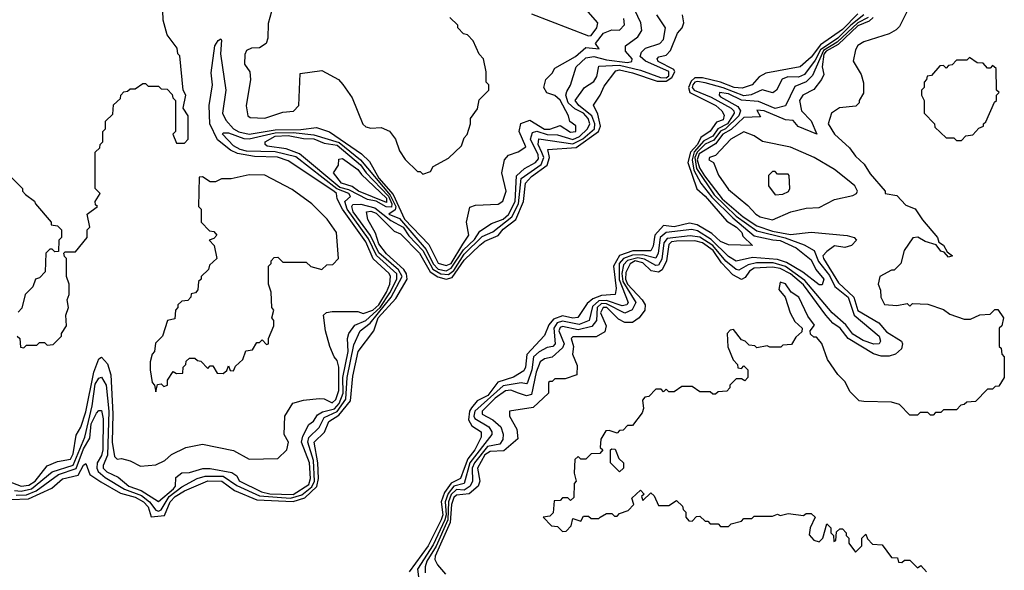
# Model space of a CAD drawing. Extents: x 2668140 to 2765664, y 823621 to 955240.
# Tile 93 of 256: x 2711249 to 2715050, y 847310 to 849437. Entities that reach past the tile are written whole.
import ezdxf

# ---------------------------------------------------------------- set-up
doc = ezdxf.new("R2010")
doc.units = 0

msp = doc.modelspace()

# ---------------------------------------------------------------- linework, layer by layer
at = {"layer": '0CON02XD'}
for points in [[(2711228.6, 847618.6), (2711255, 847615.5), (2711295, 847624.6), (2711375, 847690), (2711455, 847716.9), (2711500.5, 847825), (2711528.5, 847945), (2711540.5, 848029.5), (2711555, 848052), (2711565, 848056.7), (2711582.9, 848025), (2711593.8, 847925), (2711587.5, 847755), (2711570.8, 847715), (2711570.8, 847705), (2711585, 847690.8), (2711629.7, 847669.7), (2711670, 847635), (2711718.5, 847618.5), (2711785, 847576), (2711843.1, 847625), (2711850.6, 847635), (2711851.7, 847668.3), (2711875, 847686.7), (2711905, 847687.5), (2711956.2, 847703.8), (2711985, 847704), (2712067.7, 847687.7), (2712087.5, 847675), (2712096.1, 847656.1), (2712182.8, 847612.8), (2712215, 847605.4), (2712305, 847602.7), (2712365, 847641.4), (2712372.2, 847665), (2712368.2, 847725), (2712336.9, 847805), (2712341.5, 847828.5), (2712365, 847873.3), (2712383.9, 847886.1), (2712399.1, 847910.9), (2712417.5, 847922.5), (2712465, 847933.6), (2712482.1, 847955), (2712497.7, 847995), (2712497.1, 848055), (2712517.1, 848155), (2712514, 848205), (2712520, 848225), (2712543.5, 848256.5), (2712585, 848274.4), (2712640.3, 848325), (2712678.6, 848381.4), (2712705.5, 848435), (2712705.5, 848455), (2712626.2, 848526.2), (2712595, 848590.6), (2712512.9, 848705), (2712504.3, 848735), (2712525.9, 848754.1), (2712519.4, 848765), (2712473.5, 848783.5), (2712315, 848906.4), (2712235, 848926.2), (2712125, 848928.9), (2712100, 848935), (2712075, 848950), (2712032.5, 848995), (2712035, 849000), (2712055, 849000), (2712115, 848978.1), (2712135, 848976.7), (2712235, 849000.3), (2712305, 849000.8), (2712385, 848992.3), (2712482.6, 848962.6), (2712565.3, 848895.3), (2712679.6, 848759.6), (2712700.9, 848715), (2712698.1, 848701.9), (2712674.4, 848685), (2712715, 848669.2), (2712818.7, 848548.7), (2712845, 848494.4), (2712865, 848473.8), (2712895, 848467.3), (2712915, 848476.5), (2712962.1, 848547.9), (2713005, 848588.1), (2713025, 848620), (2713070.5, 848649.5), (2713115, 848665.7), (2713136.4, 848683.7), (2713161.5, 848735), (2713166.4, 848833.6), (2713198.2, 848861.8), (2713240.8, 848885), (2713251.3, 848898.7), (2713251.1, 848915), (2713221.1, 848975), (2713228.5, 849001.5), (2713245, 849006.5), (2713285, 848993.6), (2713325, 848992.5), (2713385, 848973.6), (2713410, 848985), (2713440.8, 849015), (2713449.4, 849035), (2713443.1, 849055), (2713425.7, 849075), (2713392.6, 849092.6), (2713366.9, 849115), (2713357.5, 849145), (2713361.2, 849158.8), (2713375.9, 849184.1), (2713397.5, 849255), (2713435, 849288.8), (2713465.7, 849294.3), (2713515, 849281.5), (2713595, 849271.9), (2713612.5, 849275), (2713613.3, 849285), (2713587.5, 849315), (2713587.5, 849335), (2713635, 849370), (2713651.2, 849395), (2713646.7, 849425), (2713613.3, 849495)], [(2712233.6, 849516.4), (2712208.3, 849421.7), (2712207.5, 849365), (2712200, 849345), (2712175, 849327.5), (2712143.6, 849326.4), (2712125, 849317.5), (2712118.3, 849301.7), (2712117.5, 849265), (2712137.5, 849235), (2712140, 849205), (2712123.6, 849103.6), (2712130, 849065), (2712138.3, 849058.3), (2712195, 849056.7), (2712265, 849080), (2712306.1, 849083.9), (2712326.7, 849105), (2712331.7, 849228.3), (2712415, 849240), (2712480, 849205), (2712496.4, 849186.4), (2712532.5, 849135), (2712573.6, 849033.6), (2712585, 849022.5), (2712605, 849017.5), (2712645, 849020), (2712676.4, 849006.4), (2712700, 848975), (2712715, 848930), (2712737, 848897), (2712785, 848850), (2712795, 848850), (2712805, 848840), (2712835, 848850), (2712845, 848870), (2712905, 848902.5), (2712955, 848950), (2712965, 848980), (2712977, 848993), (2712990, 849035), (2712990, 849055), (2713017, 849093), (2713023, 849127), (2713060, 849165), (2713060, 849185), (2713050, 849195), (2713050, 849235), (2713040, 849285), (2713023, 849303), (2713000, 849355), (2712978.3, 849378.3), (2712961.7, 849381.7), (2712940, 849405), (2712940, 849415), (2712910, 849445)], [(2711240, 848215), (2711250, 848205), (2711251.7, 848171.7), (2711265, 848170), (2711275, 848180), (2711315, 848180), (2711325, 848190), (2711345, 848190), (2711355, 848180), (2711378.3, 848181.7), (2711410, 848215), (2711410, 848225), (2711430, 848255), (2711427.5, 848295), (2711437.5, 848325), (2711432.5, 848355), (2711440, 848375), (2711440, 848415), (2711430, 848445), (2711430, 848515), (2711421.7, 848521.7), (2711420, 848535), (2711425, 848540), (2711465, 848540), (2711510, 848595), (2711510, 848625), (2711520, 848635), (2711510, 848685), (2711550, 848715), (2711541.7, 848721.7), (2711540, 848735), (2711560, 848765), (2711540, 848785), (2711540, 848925), (2711558.3, 848941.7), (2711560, 848955), (2711570, 848965), (2711570, 849005), (2711580, 849015), (2711580, 849045), (2711608.3, 849071.7), (2711611.7, 849108.3), (2711638.3, 849131.7), (2711640, 849145), (2711651.7, 849158.3), (2711665, 849160), (2711675, 849170), (2711695, 849170), (2711725, 849190), (2711735, 849190), (2711745, 849180), (2711785, 849180), (2711795, 849170), (2711818.3, 849168.3), (2711838.3, 849148.3), (2711840, 849135), (2711850, 849125), (2711850, 849005), (2711840, 848995), (2711855, 848960), (2711885, 848960), (2711900, 848975), (2711900, 849065), (2711880, 849095), (2711890, 849145), (2711880, 849165), (2711867, 849297), (2711860, 849305), (2711857, 849327), (2711818.3, 849378.3), (2711802.5, 849435), (2711801.7, 849471.7)], [(2714485, 849458.8), (2714425, 849398.1), (2714340.8, 849339.2), (2714305, 849292), (2714262.5, 849255), (2714130, 849230), (2714103.6, 849216.4), (2714076.7, 849185), (2714038.3, 849171.7), (2714007.5, 849175), (2713955, 849195.8), (2713885, 849212.7), (2713855, 849212.3), (2713841, 849199), (2713830.4, 849175), (2713836, 849156), (2713936.7, 849105), (2713960, 849085), (2713968.3, 849068.3), (2713965, 849050), (2713938.8, 849041.2), (2713915, 849006.2), (2713878.2, 848981.8), (2713866.2, 848955), (2713838.2, 848925), (2713828.9, 848885), (2713863.2, 848783.2), (2713895.7, 848755), (2713978.3, 848658.3), (2714016.2, 848635), (2714036.2, 848615), (2714041.2, 848601.2), (2714077.5, 848565), (2713985, 848567.5), (2713955, 848580), (2713921.2, 848611.2), (2713864.5, 848644.5), (2713835, 848650.8), (2713775, 848637.1), (2713735, 848642), (2713700.8, 848605), (2713695, 848562.5), (2713685.6, 848544.4), (2713615.5, 848544.5), (2713564.4, 848525.6), (2713541.9, 848485), (2713551.2, 848398.8), (2713547.5, 848375), (2713495, 848371.9), (2713461.7, 848358.3), (2713440, 848340), (2713403.9, 848286.1), (2713385, 848284.3), (2713345, 848293.1), (2713309.8, 848280.2), (2713291.5, 848258.5), (2713275, 848216.7), (2713206.6, 848143.4), (2713202, 848095), (2713195, 848080), (2713155, 848056.7), (2713095, 848037.5), (2713056.4, 847985), (2713015.5, 847964.5), (2712992.7, 847937.3), (2712985.4, 847924.6), (2712981.7, 847891.7), (2712995, 847868), (2713030, 847845), (2713030.8, 847825), (2713005.6, 847775), (2712978.7, 847741.3), (2712965, 847703.3), (2712950.8, 847665), (2712915, 847647.1), (2712889.5, 847610.5), (2712876.4, 847575), (2712882.2, 847525), (2712876.2, 847505), (2712825.5, 847405), (2712752.9, 847305)], [(2713225, 849458.8), (2713445, 849373.8), (2713455, 849375.7), (2713476.9, 849405), (2713481.2, 849425), (2713435, 849477.5)], [(2714685, 849490), (2714645, 849410), (2714633, 849397), (2714605, 849382.5), (2714508.3, 849351.7), (2714485, 849337.5), (2714475, 849320), (2714467, 849277), (2714497.5, 849225), (2714507, 849193), (2714507, 849153), (2714490, 849125), (2714490, 849115), (2714477, 849103), (2714413.6, 849096.4), (2714382.5, 849075), (2714370, 849035), (2714394, 848995), (2714452.4, 848942.4), (2714475, 848909.2), (2714508.6, 848878.6), (2714531.9, 848841.9), (2714590, 848775), (2714590, 848765), (2714635, 848758), (2714670, 848720), (2714706.2, 848706.2), (2714733.9, 848663.9), (2714792.5, 848595), (2714797.5, 848577.5), (2714815.9, 848565.9), (2714830, 848540), (2714850, 848525), (2714835, 848520), (2714818.3, 848538.3), (2714805, 848542.5), (2714787.5, 848567.5), (2714745, 848580), (2714716.4, 848596.4), (2714696.4, 848593.6), (2714663.3, 848545), (2714650, 848495), (2714625, 848470), (2714615, 848470), (2714570, 848445), (2714562.5, 848415), (2714571.7, 848391.7), (2714573.3, 848365), (2714587, 848337), (2714635, 848332.5), (2714675, 848340), (2714685, 848330), (2714695, 848340), (2714755, 848337.5), (2714815, 848317.5), (2714839.3, 848299.3), (2714895, 848280), (2714919.3, 848280.7), (2714955, 848297.5), (2714995, 848300), (2715013, 848317), (2715025, 848317.5), (2715047.5, 848285), (2715040, 848255), (2715030, 848245), (2715030, 848175), (2715038.3, 848168.3), (2715040, 848145), (2715050, 848135), (2715050, 848055), (2715028.3, 848021.7), (2715015, 848020), (2715005, 848010), (2714985, 848010), (2714938.3, 847961.7), (2714905, 847960), (2714895, 847950), (2714881.7, 847948.3), (2714865, 847930), (2714815, 847930), (2714805, 847920), (2714785, 847920), (2714775, 847910), (2714765, 847910), (2714755, 847920), (2714725, 847920), (2714715, 847910), (2714685, 847910), (2714645, 847950), (2714615, 847960), (2714508.3, 847961.7), (2714490, 847965), (2714455, 848000), (2714435, 848040), (2714407, 848067), (2714367.5, 848125), (2714346.1, 848186.1), (2714325, 848210), (2714315, 848210), (2714301.7, 848221.7), (2714300, 848235), (2714317, 848257), (2714291.7, 848291.7), (2714256.7, 848365), (2714226.7, 848385), (2714205, 848416.2), (2714185, 848422.5), (2714180, 848395), (2714203.8, 848365), (2714223.3, 848305), (2714241.7, 848271.7), (2714270, 848245), (2714268.3, 848231.7), (2714245, 848210), (2714228.3, 848181.7), (2714195, 848180), (2714187.5, 848172.5), (2714145, 848172.5), (2714135, 848177.5), (2714095, 848170), (2714087, 848177), (2714065, 848180), (2714050, 848195), (2714035, 848200), (2714005, 848240), (2713991.7, 848238.3), (2713980, 848225), (2713983, 848173), (2714003, 848123), (2714020, 848105), (2714021.7, 848091.7), (2714035, 848090), (2714045, 848100), (2714060, 848085), (2714060, 848055), (2714048.3, 848041.7), (2714035, 848050), (2714015, 848050), (2713990, 848025), (2713990, 848015), (2713978.3, 848001.7), (2713945, 848000), (2713935, 847990), (2713925, 847990), (2713915, 848000), (2713875, 848000), (2713845, 848020), (2713805, 848020), (2713775, 848000), (2713755, 848000), (2713745, 848010), (2713735, 848000), (2713725, 848010), (2713705, 848010), (2713678.3, 847981.7), (2713661.7, 847978.3), (2713653, 847967), (2713657.5, 847935), (2713651.7, 847918.3), (2713615, 847870), (2713595, 847870), (2713578.3, 847851.7), (2713565, 847850), (2713555, 847840), (2713525, 847850), (2713511.7, 847848.3), (2713493, 847817), (2713490, 847785), (2713500, 847775), (2713488.3, 847761.7), (2713455, 847760), (2713435, 847740), (2713415, 847740), (2713405, 847750), (2713391.7, 847738.3), (2713390, 847685), (2713397.5, 847655), (2713390, 847645), (2713388.3, 847591.7), (2713375, 847580), (2713365, 847590), (2713345, 847590), (2713335, 847580), (2713311.7, 847578.3), (2713308.3, 847531.7), (2713295, 847520), (2713270, 847515), (2713301.7, 847481.7), (2713325, 847480), (2713345, 847460), (2713358.3, 847461.7), (2713378.3, 847481.7), (2713385, 847510), (2713415, 847500), (2713425, 847520), (2713445, 847520), (2713455, 847510), (2713485, 847510), (2713490, 847515)], [(2711204.2, 847654.2), (2711255, 847635.8), (2711285, 847638.9), (2711308.6, 847655), (2711355, 847713.3), (2711395, 847730), (2711445, 847740), (2711455, 847760), (2711467.5, 847832.5), (2711485, 847862.5), (2711505, 847922.5), (2711535.6, 848075), (2711555, 848127.5), (2711565, 848133.3), (2711588.3, 848108.3), (2711600.6, 848065), (2711609.1, 847915), (2711605.8, 847805.8), (2711615, 847750), (2711625, 847740), (2711641.7, 847741.7), (2711675, 847732.5), (2711715, 847712.5), (2711775, 847717.5), (2711810, 847735), (2711835, 847757.5), (2711890, 847785), (2711955, 847797.5), (2712075, 847772.5), (2712135, 847740), (2712245, 847742.5), (2712280, 847775), (2712286.7, 847805), (2712270, 847835), (2712272.5, 847905), (2712303.6, 847956.4), (2712345, 847967.5), (2712405, 847973.3), (2712425, 847972.5), (2712455, 847956.7), (2712469.5, 847970.5), (2712481.5, 848005), (2712481.2, 848095), (2712475, 848120), (2712462.5, 848135), (2712446.7, 848175), (2712430, 848235), (2712422.5, 848295), (2712433.8, 848306.2), (2712455, 848310), (2712555, 848310), (2712575, 848302), (2712612.5, 848315), (2712636, 848335), (2712665.4, 848385), (2712678.5, 848415), (2712680, 848445), (2712675, 848456.2), (2712613.7, 848513.7), (2712585, 848579.2), (2712495.5, 848705), (2712474.3, 848745), (2712472, 848765), (2712462, 848775), (2712285, 848892), (2712244.3, 848905.7), (2712155, 848908.2), (2712089.5, 848919.5), (2712062.6, 848932.6), (2712012.2, 848972.2), (2711982.9, 849035), (2711980.4, 849105), (2711992.9, 849185), (2711988.7, 849231.3), (2712002, 849335), (2712015, 849356.7), (2712025, 849362.5), (2712028, 849358), (2712024, 849305), (2712044.4, 849165), (2712031.5, 849075), (2712045, 849048), (2712074.2, 849015), (2712095, 849003.8), (2712135, 848994.6), (2712235, 849011.8), (2712335, 849012.1), (2712395, 849020), (2712445, 849003.8), (2712568.2, 848918.2), (2712599.4, 848889.4), (2712635.6, 848825), (2712691.3, 848761.3), (2712735, 848666.2), (2712828.3, 848568.3), (2712865, 848496), (2712895, 848486.9), (2712915, 848495.6), (2712959.2, 848569.2), (2712983.3, 848605), (2712973.8, 848655), (2712987, 848713), (2713009.3, 848720.7), (2713096.1, 848723.9), (2713113.6, 848736.4), (2713126.7, 848775), (2713110, 848845), (2713120, 848895), (2713136.4, 848913.6), (2713173.6, 848926.4), (2713202.5, 848945), (2713176.7, 849005), (2713184.1, 849035.9), (2713218.3, 849048.3), (2713275, 849013.6), (2713295, 849013.3), (2713335, 849027.5), (2713375, 849002), (2713396.2, 849005), (2713396.1, 849026.1), (2713373, 849043), (2713367.5, 849065), (2713335, 849126.2), (2713315, 849143.8), (2713283.6, 849153.6), (2713272.5, 849175), (2713280, 849205), (2713305, 849230), (2713315, 849250), (2713395.3, 849294.7), (2713435, 849328.8), (2713486.1, 849323.9), (2713472.5, 849345), (2713502.5, 849385), (2713535, 849397.5), (2713565, 849396.7), (2713583.9, 849416.1), (2713581.7, 849441.7)], [(2711215, 847584.3), (2711283.1, 847586.9), (2711372.7, 847627.3), (2711415, 847664), (2711475, 847678), (2711495, 847716.7), (2711505, 847722.5), (2711520, 847680), (2711561.9, 847651.9), (2711637.8, 847607.8), (2711695, 847593.3), (2711726.9, 847575), (2711745.5, 847555), (2711756.7, 847516.7), (2711808.3, 847521.7), (2711830.5, 847575), (2711849.2, 847595), (2711885, 847617.8), (2711975, 847655.5), (2712030, 847655), (2712078.1, 847618.1), (2712165, 847581.9), (2712305, 847576.2), (2712350.4, 847589.6), (2712396.1, 847633.9), (2712402.7, 847665), (2712400.5, 847725), (2712386, 847805), (2712425.6, 847844.4), (2712442.5, 847885), (2712481.1, 847908.9), (2712525.6, 847965), (2712535, 848060), (2712556.2, 848155), (2712616.2, 848235), (2712632.5, 848285), (2712700.5, 848359.5), (2712744.4, 848435), (2712742.5, 848455), (2712731.9, 848471.9), (2712665, 848532), (2712635, 848571.2), (2712622.7, 848612.7), (2712593.3, 848665), (2712587.5, 848695), (2712605, 848696.9), (2712625, 848688.9), (2712695, 848620), (2712719.3, 848609.3), (2712792.5, 848535), (2712833.1, 848463.1), (2712863.1, 848443.1), (2712895, 848434.3), (2712919.2, 848440.8), (2712965, 848508.1), (2713025, 848565.6), (2713045, 848581.4), (2713096.5, 848603.5), (2713115, 848627.1), (2713164.3, 848665), (2713193.6, 848735), (2713201.4, 848805), (2713225, 848830.8), (2713285.8, 848875), (2713294.4, 848905), (2713287.5, 848935), (2713397.1, 848942.9), (2713482.9, 849005), (2713490.6, 849025), (2713481.4, 849071.4), (2713463.6, 849106.4), (2713490, 849145), (2713505, 849180), (2713550.9, 849239.1), (2713565, 849242.5), (2713615, 849231.9), (2713709.8, 849199.8), (2713745, 849199.4), (2713766, 849214), (2713778.5, 849235), (2713774.6, 849244.6), (2713713.8, 849275), (2713710, 849285), (2713716.4, 849293.6), (2713745, 849300), (2713762, 849318), (2713788.8, 849385), (2713806, 849405), (2713813.3, 849425), (2713807.5, 849455)], [(2711235, 847600.4), (2711275, 847602.1), (2711312.6, 847617.4), (2711399.4, 847680.6), (2711467.1, 847702.9), (2711495, 847780), (2711519.3, 847820.7), (2711525, 847876), (2711545, 847916.7), (2711555, 847927.5), (2711565, 847927.5), (2711572, 847895), (2711570, 847775), (2711565, 847753.3), (2711548.1, 847725), (2711546.5, 847705), (2711551.9, 847691.9), (2711579.1, 847669.1), (2711653.4, 847623.4), (2711718.9, 847598.9), (2711750.5, 847575), (2711775, 847542.5), (2711785, 847539.2), (2711795.5, 847544.5), (2711825.5, 847595), (2711875, 847633.3), (2711934.6, 847665.4), (2711965, 847674.5), (2712035, 847673.6), (2712087.3, 847637.3), (2712175, 847597.9), (2712295, 847588.4), (2712338.4, 847601.6), (2712377.5, 847632.5), (2712386.7, 847655), (2712383.1, 847735), (2712361.1, 847805), (2712365, 847823.3), (2712405, 847861.2), (2712425, 847900.8), (2712475, 847923.6), (2712508.3, 847971.7), (2712513.8, 848055), (2712539.1, 848180.9), (2712563.8, 848235), (2712602.2, 848265), (2712683.1, 848365), (2712726.2, 848445), (2712710.9, 848470.8), (2712635, 848536.9), (2712603.2, 848603.2), (2712536.9, 848695), (2712530.8, 848715), (2712535, 848723.3), (2712565.6, 848724.4), (2712619.6, 848709.6), (2712681.5, 848661.5), (2712728.9, 848635), (2712751.6, 848601.6), (2712805.4, 848545), (2712843.8, 848473.8), (2712875, 848454.6), (2712905, 848452.1), (2712925, 848468.5), (2712965, 848531.1), (2713035, 848599.4), (2713075, 848616.9), (2713149.1, 848675), (2713174.6, 848725), (2713185, 848823.8), (2713262.5, 848877.5), (2713272.7, 848905), (2713265, 848924.2), (2713250.6, 848955), (2713252.9, 848977.1), (2713385, 848956.9), (2713423.2, 848976.8), (2713467.5, 849015), (2713469.6, 849035), (2713457.8, 849065), (2713408, 849105), (2713393.8, 849125), (2713430, 849175), (2713465, 849197.5), (2713477.5, 849217.5), (2713485, 849257.5), (2713565, 849261.1), (2713645, 849242.1), (2713723.4, 849213.4), (2713745, 849212), (2713755, 849220), (2713755, 849236.5), (2713665, 849276.9), (2713644.3, 849295), (2713649.4, 849310.6), (2713665, 849326.2), (2713720, 849345), (2713735, 849360), (2713742.5, 849405), (2713708.8, 849455)], [(2714507.8, 849455), (2714457.7, 849415), (2714407.9, 849365), (2714340.3, 849319.7), (2714319.9, 849280.1), (2714278.8, 849225), (2714255, 849214.3), (2714214.3, 849215.7), (2714192.5, 849207.5), (2714170, 849165), (2714155.9, 849154.1), (2714115, 849166), (2714073.1, 849146.9), (2714045, 849142.3), (2713965, 849173.8), (2713895, 849192.5), (2713865, 849197.3), (2713855, 849195.5), (2713847.5, 849185), (2713845.6, 849175), (2713852.5, 849165), (2713917.8, 849137.8), (2713995, 849094.3), (2714005.7, 849085), (2714006.9, 849075), (2713981.5, 849035), (2713944.7, 849015.3), (2713925, 848986.7), (2713890.6, 848969.4), (2713853.4, 848926.6), (2713845.2, 848895), (2713851.5, 848855), (2713878.9, 848805), (2713921, 848751), (2714001.5, 848671.5), (2714085, 848601.9), (2714157, 848587), (2714185, 848584.5), (2714246.7, 848555), (2714305, 848508.8), (2714322.5, 848472.5), (2714353.3, 848435), (2714347.5, 848412.5), (2714335, 848413.3), (2714271.8, 848461.8), (2714209.5, 848499.5), (2714175, 848510.5), (2714078.3, 848518.3), (2714015, 848504.2), (2713985, 848522.5), (2713917.8, 848587.8), (2713865, 848621.1), (2713843.4, 848626.6), (2713745, 848614.4), (2713721.9, 848595), (2713713.3, 848535), (2713705, 848516), (2713655, 848528.2), (2713615, 848527.3), (2713580, 848515), (2713563.6, 848495), (2713563.5, 848433.5), (2713597.5, 848345), (2713593.3, 848335), (2713575, 848331.4), (2713515, 848352.7), (2713485, 848351.2), (2713460.9, 848329.1), (2713448, 848275), (2713409.1, 848259.1), (2713345, 848271.8), (2713323.5, 848266.5), (2713310.5, 848245), (2713316.2, 848185), (2713307.5, 848175), (2713285, 848171.2), (2713255, 848154.2), (2713232.9, 848135), (2713226.4, 848085), (2713210, 848035), (2713205, 848030), (2713185, 848033.8), (2713115, 848023.3), (2713006.5, 847925), (2713002.2, 847905), (2713006.4, 847896.4), (2713060, 847865), (2713072, 847845), (2713071.2, 847835), (2712986.9, 847725), (2712965, 847646), (2712925, 847635.4), (2712903.4, 847606.6), (2712892, 847575), (2712895.7, 847525), (2712890.6, 847505), (2712845, 847408.6), (2712784.2, 847314.2), (2712788.1, 847285)], [(2714524.6, 849445.4), (2714485, 849424.7), (2714405, 849350), (2714352, 849318), (2714309.1, 849220.9), (2714285, 849197.1), (2714241.7, 849178.3), (2714205.9, 849104.1), (2714165, 849094.2), (2714100.6, 849120.6), (2714035, 849126.4), (2713985, 849150), (2713950, 849155), (2713948.8, 849145), (2713955, 849138.8), (2714021.7, 849101.7), (2714031.9, 849085), (2714025.6, 849065), (2713974, 849015), (2713954.3, 849005.7), (2713929.1, 848970.8), (2713895, 848955.5), (2713864.1, 848925), (2713855.2, 848905), (2713862.2, 848862.2), (2713930.3, 848760.3), (2714015, 848678.2), (2714095, 848621.1), (2714204.1, 848594.1), (2714277.8, 848567.8), (2714315.9, 848545.9), (2714332.7, 848502.7), (2714375, 848449.2), (2714396.2, 848406.2), (2714447.8, 848365), (2714470, 848295), (2714566.7, 848215), (2714572.5, 848195), (2714567.5, 848185), (2714546.4, 848183.6), (2714505, 848198), (2714465, 848222), (2714438, 848258), (2714385, 848304), (2714279.9, 848429.9), (2714205, 848483.8)], [(2714543.6, 849445), (2714528.8, 849431.2), (2714485, 849412.5), (2714408.8, 849341.2), (2714362.5, 849315), (2714353.9, 849303.9), (2714347.5, 849255)], [(2714885, 848970), (2714901.7, 848988.3), (2714928.3, 848991.7), (2714951.7, 849018.3), (2714970, 849025), (2714970, 849035), (2714978.3, 849041.7), (2715011.7, 849118.3), (2715020, 849125), (2715020, 849145), (2715030, 849155), (2715020, 849165), (2715018.3, 849248.3), (2715005, 849260), (2714995, 849250), (2714985, 849250), (2714968.3, 849268.3), (2714945, 849270), (2714915, 849290), (2714905, 849280), (2714865, 849280), (2714848.3, 849261.7), (2714835, 849260), (2714825, 849250), (2714815, 849260), (2714801.7, 849258.3), (2714768.3, 849221.7), (2714751.7, 849218.3), (2714750, 849205), (2714740, 849195), (2714740, 849175), (2714730, 849165), (2714730, 849145), (2714740, 849125), (2714740, 849075), (2714780, 849035), (2714781.7, 849021.7), (2714825, 848980), (2714855, 848980), (2714865, 848970), (2714885, 848970)], [(2714347.5, 849255), (2714353.8, 849225), (2714343.8, 849205), (2714315, 849166.7), (2714272.5, 849145), (2714260, 849125), (2714266.7, 849085), (2714305, 849046), (2714326.1, 848993.9), (2714254.5, 849024.5), (2714235, 849047.5), (2714205, 849050), (2714122.5, 849085), (2714095, 849087.5), (2714108.3, 849061.7), (2714045, 849058.9), (2713995, 849013.1), (2713963.5, 848995), (2713935, 848957.3), (2713871.8, 848918.2), (2713864.8, 848895), (2713873.4, 848865), (2713893.2, 848833.2), (2713960.9, 848745), (2714041.9, 848675), (2714095, 848640.9), (2714155, 848620.4), (2714225, 848607.5), (2714303.9, 848616.1), (2714443, 848603), (2714470, 848595), (2714480, 848585), (2714460, 848565), (2714435, 848557.5), (2714395, 848563.3), (2714365, 848541.2), (2714350, 848525), (2714352, 848515), (2714410.2, 848420.2), (2714468.5, 848365), (2714485, 848314), (2714565, 848265.8), (2714595, 848231.4), (2714652.5, 848195), (2714657.5, 848185), (2714653.3, 848165), (2714630, 848145), (2714605, 848137.5), (2714575, 848137.5), (2714545, 848145.7), (2714447.5, 848205), (2714415.8, 848245), (2714387.5, 848265), (2714361.4, 848295), (2714275, 848412.5), (2714224.4, 848455), (2714185, 848476.2), (2714155, 848481.5), (2714085, 848476.7), (2714066, 848465), (2714049.5, 848440.5), (2714035, 848433.3), (2714001.8, 848451.8), (2713958.3, 848498.3), (2713926.5, 848545), (2713885, 848574.5), (2713855, 848582.2), (2713785, 848581.2), (2713765, 848578.5), (2713755, 848568.8), (2713746.5, 848505), (2713728.8, 848471.2), (2713715, 848462.2), (2713687.3, 848467.3), (2713655, 848498.2), (2713625, 848505.9), (2713606, 848494), (2713589.2, 848460.8), (2713587.5, 848435), (2713595, 848415.7), (2713652.5, 848355), (2713664, 848335), (2713662.5, 848315), (2713640, 848285), (2713615, 848267.5), (2713585, 848266.7), (2713560.5, 848280.5), (2713515.6, 848325), (2713502, 848325), (2713490.9, 848305), (2713512.5, 848255), (2713508.3, 848231.7), (2713475, 848212.5), (2713385, 848212.5), (2713377.5, 848205), (2713387.5, 848175), (2713382.5, 848145), (2713401.7, 848101.7), (2713400, 848065), (2713355, 848050), (2713315, 848050), (2713305, 848040), (2713295, 848040), (2713290, 848035), (2713290, 847995), (2713230.7, 847939.3), (2713140, 847925), (2713140, 847905), (2713168.8, 847855), (2713172.5, 847817.5), (2713118.1, 847771.9), (2713065, 847768.9), (2713045, 847756.7), (2713016.9, 847705), (2713025.8, 847655), (2713018.6, 847635), (2712983.9, 847606.1), (2712935, 847600.6), (2712925, 847591.4), (2712915.4, 847565), (2712910.7, 847495), (2712853.3, 847365), (2712851.7, 847351.7), (2712861.4, 847331.4), (2712893.3, 847295)], [(2714155, 848664), (2714225.8, 848694.2), (2714285, 848708.8), (2714335, 848711.2), (2714395, 848742.5), (2714465, 848757.5), (2714480, 848765), (2714483.3, 848775), (2714473.3, 848795), (2714445, 848818.8), (2714395, 848857.5), (2714316.2, 848905), (2714225, 848943.8), (2714116.1, 848966.1), (2714085, 848987.5), (2714045, 849003.3), (2713994.2, 848975), (2713935, 848912.5), (2713912.5, 848905), (2713910, 848895), (2713927.5, 848885), (2713946.4, 848836.4), (2713985, 848781.2), (2714059.7, 848719.7), (2714091.2, 848685), (2714107.5, 848675), (2714155, 848664)], [(2712685, 848712.5), (2712663.4, 848713.4), (2712625, 848736), (2712592, 848742), (2712519.6, 848779.6), (2712485, 848789.1), (2712328.9, 848918.9), (2712277.9, 848937.9), (2712205, 848948.8), (2712196.7, 848955), (2712196.7, 848965), (2712235, 848986.2), (2712285, 848989.2), (2712345, 848977.3), (2712385, 848976.2), (2712425, 848960), (2712475, 848952.7), (2712565, 848875.5), (2712586.2, 848845), (2712672.4, 848755), (2712685.9, 848725), (2712685, 848712.5)], [(2712665, 848730.6), (2712556.7, 848775), (2712532.4, 848792.4), (2712491.2, 848805), (2712460, 848845), (2712480, 848875), (2712481.7, 848898.3), (2712495, 848900), (2712555, 848858), (2712568.3, 848838.3), (2712665, 848747.5), (2712665, 848730.6)], [(2714165, 848760), (2714195, 848762.5), (2714216.4, 848773.6), (2714222.5, 848785), (2714220, 848835), (2714215, 848840), (2714175, 848840), (2714165, 848850), (2714155, 848850), (2714140, 848835), (2714140, 848795), (2714165, 848760)], [(2711215, 848830), (2711260, 848785), (2711260, 848775), (2711271.7, 848761.7), (2711306.4, 848736.4), (2711310, 848725), (2711370, 848655), (2711370, 848645), (2711395, 848640), (2711410, 848625), (2711410, 848595), (2711400, 848585), (2711398.3, 848541.7), (2711385, 848540), (2711375, 848550), (2711365, 848550), (2711350, 848535), (2711347, 848463), (2711325, 848440), (2711310, 848435), (2711300, 848405), (2711270, 848375), (2711257, 848323), (2711243, 848307)], [(2711775, 848000), (2711781.7, 848028.3), (2711795, 848030), (2711805, 848020), (2711820, 848025), (2711820, 848045), (2711841.7, 848078.3), (2711855, 848070), (2711878.3, 848071.7), (2711880, 848095), (2711890, 848105), (2711891.7, 848118.3), (2711905, 848130), (2711925, 848130), (2711935, 848120), (2711948.3, 848118.3), (2711975, 848090), (2711985, 848100), (2711995, 848100), (2712011.7, 848071.7), (2712035, 848070), (2712048.3, 848081.7), (2712055, 848100), (2712061.7, 848081.7), (2712075, 848080), (2712081.7, 848098.3), (2712110, 848125), (2712121.7, 848158.3), (2712148.3, 848161.7), (2712165, 848190), (2712175, 848190), (2712185, 848200), (2712201.7, 848181.7), (2712210, 848185), (2712210, 848205), (2712230, 848255), (2712230, 848275), (2712222.5, 848285), (2712230, 848315), (2712222.5, 848325), (2712220, 848385), (2712210, 848415), (2712210, 848485), (2712220, 848495), (2712220, 848505), (2712231.7, 848518.3), (2712245, 848520), (2712265, 848500), (2712355, 848500), (2712373, 848483), (2712415, 848472.5), (2712435, 848490), (2712458.3, 848491.7), (2712480, 848515), (2712472.5, 848615), (2712436.4, 848666.4), (2712377.5, 848725), (2712300.7, 848780.7), (2712195, 848836.7), (2712135, 848837.5), (2712065, 848822.5), (2712028.3, 848821.7), (2712005, 848810), (2711985, 848810), (2711955, 848830), (2711941.7, 848828.3), (2711940, 848715), (2711950, 848705), (2711950, 848655), (2711981.7, 848621.7), (2711998.3, 848618.3), (2712010, 848605), (2711998.3, 848591.7), (2711980, 848585), (2712000, 848565), (2712010, 848515), (2711981.7, 848488.3), (2711978.3, 848471.7), (2711950, 848445), (2711950, 848435), (2711940, 848425), (2711937, 848393), (2711928.3, 848381.7), (2711911.7, 848378.3), (2711910, 848365), (2711898.3, 848351.7), (2711875, 848350), (2711860, 848335), (2711860, 848325), (2711850, 848315), (2711848.3, 848281.7), (2711820, 848275), (2711800, 848215), (2711773, 848187), (2711770, 848155), (2711760, 848145), (2711752.5, 848115), (2711752.5, 848085), (2711760, 848035), (2711770, 848025), (2711775, 848000)], [(2714205, 848483.8), (2714157.3, 848497.3), (2714092.8, 848497.2), (2714060.6, 848489.4), (2714025, 848469.2), (2714015, 848471.4), (2713974.7, 848504.7), (2713925.2, 848565.2), (2713875, 848597.3), (2713837.6, 848602.4), (2713748, 848592), (2713735.5, 848575), (2713728.3, 848511.7), (2713715, 848489.2), (2713705, 848487.5), (2713661.4, 848511.4), (2713635, 848517.5), (2713595, 848506.9), (2713580.5, 848489.5), (2713574.1, 848455.9), (2713577.6, 848425), (2713627.1, 848345), (2713613.6, 848316.4), (2713585, 848303.1), (2713515, 848339.3), (2713495, 848340), (2713478.2, 848325), (2713475.5, 848274.5), (2713457.8, 848252.2), (2713405, 848239.5), (2713345, 848251.4), (2713335, 848248), (2713330.6, 848235), (2713350.6, 848185), (2713345, 848168.8), (2713305, 848133.8), (2713275, 848127.5), (2713258, 848115), (2713242.5, 848075), (2713225, 847988.8), (2713205, 847984.2), (2713174.2, 847994.2), (2713145, 848005.7), (2713125, 848004), (2713085, 847975.6), (2713033.8, 847925), (2713035, 847913.3), (2713075, 847891.2), (2713106.2, 847865), (2713115.9, 847835.9), (2713114.2, 847815), (2713102.7, 847797.3), (2713055, 847788.1), (2713004.5, 847725), (2712996.4, 847705), (2712997.1, 847655), (2712987.5, 847635), (2712965, 847620), (2712935, 847621.8), (2712915, 847603.1), (2712904.1, 847575), (2712901.9, 847505), (2712856.5, 847403.5), (2712821.1, 847345), (2712814.2, 847324.2), (2712815, 847300)], [(2713565, 847690), (2713530, 847725), (2713530, 847775), (2713535, 847780), (2713548.3, 847778.3), (2713561.7, 847741.7), (2713580, 847725), (2713580, 847705), (2713565, 847690)], [(2713490, 847515), (2713515, 847530), (2713535, 847530), (2713545, 847520), (2713555, 847520), (2713565, 847530), (2713598.3, 847541.7), (2713620, 847565), (2713611.7, 847588.3), (2713645, 847620), (2713660, 847605), (2713650, 847595), (2713655, 847580), (2713685, 847610), (2713698.3, 847598.3), (2713715, 847560), (2713755, 847560), (2713785, 847580), (2713808.3, 847558.3), (2713810, 847545), (2713820, 847535), (2713820, 847515), (2713831.7, 847501.7), (2713845, 847500), (2713861.7, 847518.3), (2713875, 847520), (2713895, 847500), (2713905, 847500), (2713915, 847490), (2713945, 847490), (2713955, 847480), (2713985, 847480), (2713995, 847490), (2714035, 847500), (2714045, 847510), (2714075, 847510), (2714085, 847520), (2714155, 847520), (2714175, 847527.5), (2714185, 847522.5), (2714215, 847530), (2714275, 847522.5), (2714285, 847530), (2714305, 847530), (2714320, 847515), (2714300, 847475), (2714297, 847447), (2714315, 847426.7), (2714335, 847420), (2714350, 847435), (2714365, 847490), (2714380, 847475), (2714380, 847455), (2714390, 847445), (2714391.7, 847421.7), (2714400, 847425), (2714401.7, 847458.3), (2714415, 847470), (2714425, 847470), (2714440, 847455), (2714440, 847445), (2714450, 847435), (2714450, 847415), (2714475, 847380), (2714500, 847405), (2714500, 847435), (2714515, 847450), (2714521.7, 847431.7), (2714541.7, 847411.7), (2714578.3, 847408.3), (2714615, 847360), (2714638.3, 847358.3), (2714641.7, 847341.7), (2714655, 847340), (2714665, 847350), (2714685, 847350), (2714715, 847320), (2714728.3, 847328.3), (2714750, 847305)]]:
    msp.add_lwpolyline(points, dxfattribs=at)

doc.saveas('drawing.dxf')
